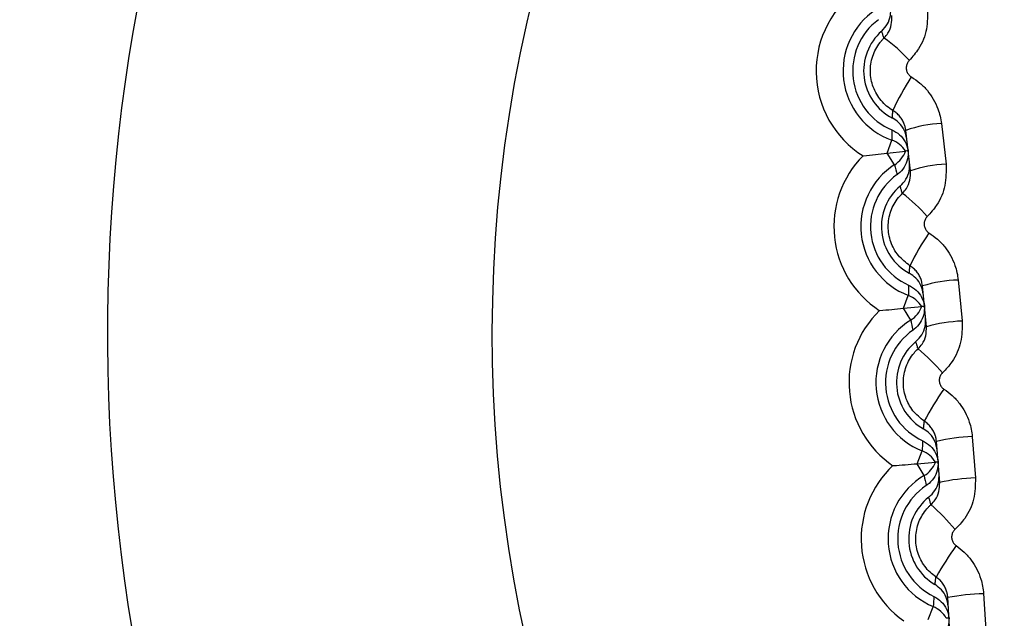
# Model space of a CAD drawing. Header units: millimetres. Extents: x -0.66 to 0.91, y -0.4 to 0.64.
# Tile 55 of 241: x 0.01368 to 0.01917, y 0.06764 to 0.07098. Entities that reach past the tile are written whole.
import ezdxf

# ---------------------------------------------------------------- set-up
doc = ezdxf.new("R2010")
doc.units = ezdxf.units.MM
doc.layers.add('FORMAT', color=7, linetype='Continuous')

msp = doc.modelspace()

# ---------------------------------------------------------------- linework, layer by layer
at = {"layer": 'FORMAT', "color": 7, "linetype": 'Continuous', "lineweight": 25}
for p, q in [((0.018822, 0.070399), (0.018848, 0.070172)), ((0.018649, 0.070135), (0.018623, 0.070361)), ((0.018519, 0.070235), (0.018545, 0.070307)), ((0.018519, 0.070235), (0.018621, 0.070246)), ((0.018561, 0.07017), (0.018519, 0.070235)), ((0.018915, 0.069527), (0.018937, 0.069298)), ((0.018738, 0.069266), (0.018716, 0.069494)), ((0.01861, 0.069369), (0.018637, 0.069441)), ((0.01861, 0.069369), (0.018712, 0.069379)), ((0.018651, 0.069303), (0.01861, 0.069369)), ((0.018994, 0.068652), (0.019012, 0.068422)), ((0.018812, 0.068396), (0.018794, 0.068625)), ((0.018686, 0.068501), (0.018715, 0.068573)), ((0.018686, 0.068501), (0.018788, 0.06851)), ((0.018725, 0.068435), (0.018686, 0.068501)), ((0.018871, 0.067525), (0.018857, 0.067755)), ((0.019057, 0.067777), (0.019071, 0.067545)), ((0.018747, 0.067633), (0.018776, 0.067704))]:
    msp.add_line(p, q, dxfattribs=at)
for centre, radius, start, end in [((0.024175, 0.069038), 0.0227043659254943, 349.829273, 105.381256), ((0.024171, 0.069227), 0.0150000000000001, 102.347616, 247.039363), ((0.024171, 0.069227), 0.0147499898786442, 110.426812, 246.627288), ((0.024171, 0.069227), 0.0144499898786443, 110.426812, 246.112196), ((0.024171, 0.069227), 0.0100000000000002, 127.844358, 234.517539), ((0.024171, 0.069227), 0.0078554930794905, 141.149358, 223.740717), ((0.018684, 0.070693), 0.0005606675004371, 123.76807, 237.740784), ((0.018684, 0.070693), 0.0004106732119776, 123.76807, 250.23193), ((0.018684, 0.070693), 0.0003569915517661, 126.797747, 247.202253), ((0.018684, 0.070693), 0.0002959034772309, 131.313303, 242.686697), ((0.018033, 0.070205), 0.0008187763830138, 41.841089, 55.075099), ((0.019776, 0.069923), 0.0013421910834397, 146.724073, 155.871856), ((0.018849, 0.069731), 0.0006692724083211, 92.306535, 109.699026), ((0.021097, 0.07031), 0.0025520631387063, 178.788316, 180.076542), ((0.018494, 0.070166), 0.0001499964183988, 32.423681, 70.234361), ((0.01848, 0.070296), 0.0001499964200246, 302.765639, 340.57632), ((0.018783, 0.069825), 0.0005606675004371, 135.259216, 236.740784), ((0.018783, 0.069825), 0.0004106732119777, 122.76807, 249.23193), ((0.021046, 0.07074), 0.0025497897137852, 192.924699, 194.213771), ((0.018874, 0.069479), 0.0006939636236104, 92.203315, 108.957458), ((0.018783, 0.069825), 0.0003569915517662, 125.797747, 246.202253), ((0.018783, 0.069825), 0.0002959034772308, 130.313303, 241.686697), ((0.018012, 0.069237), 0.000973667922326, 41.35813, 52.559514), ((0.019991, 0.068952), 0.0014952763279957, 145.936791, 154.064665), ((0.018941, 0.06875), 0.0007767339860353, 91.915908, 106.838718), ((0.021189, 0.069399), 0.0025520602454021, 177.788434, 179.076661), ((0.018584, 0.0693), 0.0001499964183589, 31.423681, 69.234361), ((0.018867, 0.068954), 0.0005606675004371, 134.259216, 235.740784), ((0.018572, 0.069431), 0.0001499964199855, 301.765639, 339.57632), ((0.018867, 0.068954), 0.0004106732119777, 121.76807, 248.23193), ((0.021145, 0.06983), 0.0025497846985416, 191.924582, 193.213656), ((0.018963, 0.068486), 0.0008115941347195, 91.815968, 106.083428), ((0.018867, 0.068954), 0.0003569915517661, 124.797747, 245.202253), ((0.024171, 0.069227), 0.0147499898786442, 180, 246.627288), ((0.018867, 0.068954), 0.0002959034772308, 129.313303, 240.686697), ((0.017927, 0.068229), 0.0011911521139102, 40.861588, 50.081844), ((0.020243, 0.067939), 0.0017148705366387, 145.1783, 152.194101), ((0.021265, 0.068487), 0.0025520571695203, 176.788552, 178.076781), ((0.019019, 0.067722), 0.0009310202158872, 91.539427, 103.944475), ((0.018659, 0.068434), 0.0001499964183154, 30.423681, 68.234361), ((0.018935, 0.068083), 0.0005606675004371, 133.259216, 234.740784), ((0.018649, 0.068564), 0.0001499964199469, 300.765639, 338.57632), ((0.018935, 0.068083), 0.0004106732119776, 120.76807, 247.23193), ((0.021229, 0.068919), 0.0025497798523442, 190.924465, 192.213541), ((0.019036, 0.067439), 0.0009833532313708, 91.44241, 103.177411), ((0.018935, 0.068083), 0.0003569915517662, 123.797747, 244.202253), ((0.018935, 0.068083), 0.0002959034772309, 128.313303, 239.686697), ((0.017742, 0.067153), 0.0015163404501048, 40.349167, 47.645946), ((0.020571, 0.066853), 0.0020492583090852, 144.448151, 150.260832), ((0.021325, 0.067574), 0.0025520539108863, 175.78867, 177.0769), ((0.019081, 0.066607), 0.001169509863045, 91.175117, 101.021454), ((0.018718, 0.067566), 0.0001499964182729, 29.423681, 67.234361)]:
    msp.add_arc(centre, radius, start, end, dxfattribs=at)
for points, knots in [([(0.0183191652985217, 0.0543452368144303), (0.0182578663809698, 0.0543641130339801), (0.0173395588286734, 0.0546468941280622), (0.0157078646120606, 0.0555868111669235), (0.0135308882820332, 0.0571683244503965), (0.011664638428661, 0.0591306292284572), (0.0101560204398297, 0.0613720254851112), (0.0090377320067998, 0.0638347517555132), (0.0083573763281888, 0.066452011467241), (0.0081168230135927, 0.0691463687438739), (0.0083415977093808, 0.0718422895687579), (0.0090068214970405, 0.0744652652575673), (0.0101123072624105, 0.0769350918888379), (0.0116083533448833, 0.0791915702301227), (0.0134720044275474, 0.0811500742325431), (0.0156469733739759, 0.0828246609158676), (0.0173077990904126, 0.0835992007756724), (0.0181527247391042, 0.0839932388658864)], [0, 0, 0, 0, 0.0050637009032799, 0.0758583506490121, 0.146682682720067, 0.217507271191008, 0.2883739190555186, 0.3592408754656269, 0.4301384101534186, 0.5010359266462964, 0.5719575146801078, 0.6428789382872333, 0.713815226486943, 0.7847514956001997, 0.855660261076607, 0.9265688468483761, 1, 1, 1, 1]), ([(0.0190514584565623, 0.0833832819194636), (0.0188206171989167, 0.0832957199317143), (0.0178112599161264, 0.082912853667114), (0.0160876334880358, 0.0820070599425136), (0.0140668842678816, 0.0804802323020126), (0.0123165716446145, 0.0786155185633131), (0.0109162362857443, 0.076503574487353), (0.0098807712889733, 0.0741647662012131), (0.009258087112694, 0.071707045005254), (0.009055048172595, 0.0691560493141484), (0.009281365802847, 0.066629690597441), (0.009934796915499, 0.0641542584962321), (0.010985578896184, 0.0618454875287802), (0.0124214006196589, 0.0597241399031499), (0.0141807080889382, 0.05790105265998), (0.016157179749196, 0.056401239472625), (0.0176169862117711, 0.0557242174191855), (0.0183191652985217, 0.0553985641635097)], [0, 0, 0, 0, 0.020577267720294, 0.08997444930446, 0.1613838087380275, 0.230790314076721, 0.3022069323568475, 0.3716611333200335, 0.4431271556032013, 0.5126220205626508, 0.584131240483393, 0.6536421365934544, 0.7251696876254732, 0.7946642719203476, 0.866176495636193, 0.9356297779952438, 1, 1, 1, 1]), ([(0.0184886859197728, 0.0709156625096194), (0.0185002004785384, 0.0709280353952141), (0.0185232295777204, 0.0709527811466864), (0.0185402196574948, 0.0710003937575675), (0.0185389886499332, 0.0710324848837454), (0.0185384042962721, 0.0710477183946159)], [0, 0, 0, 0, 0.3443935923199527, 0.6887866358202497, 1, 1, 1, 1]), ([(0.01874267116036, 0.0710450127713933), (0.0187437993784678, 0.0710052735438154), (0.0187460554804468, 0.0709258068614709), (0.0187049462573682, 0.0708232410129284), (0.0186609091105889, 0.0707722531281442), (0.0186427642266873, 0.0707512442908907)], [0, 0, 0, 0, 0.3703319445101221, 0.7405541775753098, 1, 1, 1, 1]), ([(0.0185015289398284, 0.0708763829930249), (0.01850930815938, 0.0708853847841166), (0.0185282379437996, 0.0709072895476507), (0.0185457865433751, 0.0709511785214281), (0.0185448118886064, 0.0709851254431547), (0.0185443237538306, 0.0710021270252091)], [0, 0, 0, 0, 0.2582968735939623, 0.6285340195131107, 1, 1, 1, 1]), ([(0.0185015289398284, 0.0708763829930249), (0.0185011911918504, 0.0708773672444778), (0.0184987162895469, 0.0708845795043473), (0.018495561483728, 0.0708940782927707), (0.0184916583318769, 0.0709061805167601), (0.018489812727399, 0.0709120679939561), (0.0184886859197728, 0.0709156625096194)], [0, 0, 0, 0, 0.0749546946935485, 0.5492425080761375, 0.7247964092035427, 1, 1, 1, 1]), ([(0.0185512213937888, 0.0704717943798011), (0.0185392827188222, 0.0704797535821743), (0.0185150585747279, 0.0704959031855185), (0.018484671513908, 0.0705272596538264), (0.0184594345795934, 0.0705631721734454), (0.0184408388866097, 0.0706025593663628), (0.0184289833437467, 0.0706448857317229), (0.0184244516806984, 0.0706882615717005), (0.0184273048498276, 0.0707322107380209), (0.0184374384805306, 0.0707746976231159), (0.0184547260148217, 0.0708152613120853), (0.0184736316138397, 0.0708444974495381), (0.0184900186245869, 0.070864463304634), (0.0184976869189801, 0.0708724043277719), (0.0185015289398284, 0.0708763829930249)], [0, 0, 0, 0, 0.0915390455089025, 0.1857371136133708, 0.2771630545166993, 0.3712369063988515, 0.4627958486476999, 0.5570140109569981, 0.6487500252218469, 0.7431611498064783, 0.8349585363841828, 0.9294371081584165, 0.9646461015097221, 1, 1, 1, 1]), ([(0.0186427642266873, 0.0707512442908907), (0.0186410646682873, 0.0707494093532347), (0.0186371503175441, 0.0707451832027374), (0.0186322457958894, 0.0707374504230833), (0.0186283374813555, 0.0707283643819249), (0.0186260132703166, 0.0707186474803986), (0.0186253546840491, 0.0707087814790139), (0.0186263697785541, 0.0706988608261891), (0.0186290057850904, 0.0706893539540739), (0.0186332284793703, 0.0706803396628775), (0.0186388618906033, 0.0706722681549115), (0.0186457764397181, 0.0706650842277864), (0.0186512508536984, 0.0706614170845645), (0.0186540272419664, 0.0706595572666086)], [0, 0, 0, 0, 0.0704805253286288, 0.1623277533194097, 0.2568436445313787, 0.3487229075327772, 0.4432528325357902, 0.5349304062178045, 0.6292402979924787, 0.7206494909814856, 0.8146869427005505, 0.9060171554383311, 1, 1, 1, 1]), ([(0.0186540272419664, 0.0706595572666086), (0.0186701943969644, 0.0706487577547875), (0.0187029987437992, 0.0706268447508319), (0.0187441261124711, 0.0705843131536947), (0.0187783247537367, 0.0705356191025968), (0.0188010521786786, 0.0704871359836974), (0.0188154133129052, 0.0704411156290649), (0.0188196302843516, 0.0704132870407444), (0.0188217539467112, 0.0703992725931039)], [0, 0, 0, 0, 0.1814325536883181, 0.3681399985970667, 0.5497312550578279, 0.7365578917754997, 0.8673308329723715, 1, 1, 1, 1]), ([(0.0185482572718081, 0.0704304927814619), (0.0185483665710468, 0.0704323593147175), (0.0185489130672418, 0.0704416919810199), (0.0185497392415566, 0.0704536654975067), (0.0185506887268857, 0.0704655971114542), (0.0185510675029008, 0.0704700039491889), (0.0185512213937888, 0.0704717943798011)], [0, 0, 0, 0, 0.1363904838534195, 0.6819524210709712, 0.8707821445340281, 1, 1, 1, 1]), ([(0.0186230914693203, 0.070360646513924), (0.0186221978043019, 0.0703665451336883), (0.0186203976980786, 0.0703784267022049), (0.0186143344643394, 0.0703978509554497), (0.0186046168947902, 0.0704186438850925), (0.0185901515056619, 0.0704392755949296), (0.0185724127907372, 0.0704576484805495), (0.0185583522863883, 0.0704670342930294), (0.0185512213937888, 0.0704717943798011)], [0, 0, 0, 0, 0.1310181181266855, 0.2639093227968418, 0.4456246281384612, 0.6325231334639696, 0.8136312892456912, 1, 1, 1, 1]), ([(0.0186284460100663, 0.0703143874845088), (0.0186248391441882, 0.0703309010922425), (0.0186176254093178, 0.0703639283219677), (0.0185881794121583, 0.0704050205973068), (0.0185611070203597, 0.0704222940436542), (0.0185482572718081, 0.0704304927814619)], [0, 0, 0, 0, 0.3444151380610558, 0.6888305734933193, 1, 1, 1, 1]), ([(0.0185457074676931, 0.0703642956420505), (0.0185606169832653, 0.0703562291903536), (0.0185904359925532, 0.0703400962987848), (0.0186217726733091, 0.0702988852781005), (0.0186332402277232, 0.0702659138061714), (0.0186358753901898, 0.0702486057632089), (0.0186359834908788, 0.0702478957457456)], [0, 0, 0, 0, 0.3286434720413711, 0.657286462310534, 0.9859410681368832, 1, 1, 1, 1]), ([(0.0183847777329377, 0.0702192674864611), (0.0183855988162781, 0.0702193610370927), (0.0184308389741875, 0.0702245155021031), (0.0184753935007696, 0.0702295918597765), (0.018519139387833, 0.0702345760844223)], [0, 0, 0, 0, 0.0181494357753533, 1, 1, 1, 1]), ([(0.0186359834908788, 0.0702478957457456), (0.0186358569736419, 0.0702326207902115), (0.0186355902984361, 0.0702004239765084), (0.018615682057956, 0.0701545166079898), (0.0185914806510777, 0.0701270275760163), (0.0185761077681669, 0.0701155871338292), (0.0185742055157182, 0.0701141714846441)], [0, 0, 0, 0, 0.2965558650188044, 0.6250855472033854, 0.9536077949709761, 1, 1, 1, 1]), ([(0.0186359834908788, 0.0702478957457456), (0.0186359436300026, 0.0702478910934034), (0.0186357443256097, 0.0702478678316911), (0.0186339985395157, 0.0702476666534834), (0.0186267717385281, 0.070246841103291), (0.0186210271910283, 0.0702461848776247)], [0, 0, 0, 0, 0.0487752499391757, 0.2438762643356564, 1, 1, 1, 1]), ([(0.0185915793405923, 0.0700502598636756), (0.0186033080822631, 0.0700624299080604), (0.018626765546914, 0.0700867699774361), (0.0186445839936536, 0.0701340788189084), (0.0186439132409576, 0.0701661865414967), (0.0186435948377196, 0.0701814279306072)], [0, 0, 0, 0, 0.3443935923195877, 0.6887866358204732, 1, 1, 1, 1]), ([(0.0188475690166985, 0.0701720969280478), (0.0188480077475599, 0.0701323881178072), (0.0188488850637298, 0.0700529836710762), (0.0188060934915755, 0.0699512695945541), (0.0187612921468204, 0.0699011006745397), (0.0187428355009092, 0.0698804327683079)], [0, 0, 0, 0, 0.3703678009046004, 0.740612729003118, 1, 1, 1, 1]), ([(0.0186039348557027, 0.0700101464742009), (0.0186118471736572, 0.0700189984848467), (0.0186310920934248, 0.0700405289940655), (0.0186493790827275, 0.0700840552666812), (0.0186489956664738, 0.0701179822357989), (0.0186488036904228, 0.0701349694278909)], [0, 0, 0, 0, 0.2584944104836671, 0.6287290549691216, 1, 1, 1, 1]), ([(0.018646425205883, 0.0696060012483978), (0.0186233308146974, 0.0696237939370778), (0.0185771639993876, 0.0696593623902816), (0.0185352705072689, 0.0697379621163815), (0.0185201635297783, 0.0698246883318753), (0.0185352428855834, 0.0699117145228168), (0.0185688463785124, 0.0699735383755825), (0.0185964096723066, 0.070002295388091), (0.0186039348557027, 0.0700101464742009)], [0, 0, 0, 0, 0.185909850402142, 0.3716428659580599, 0.5575766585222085, 0.7437716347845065, 0.9300458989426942, 1, 1, 1, 1]), ([(0.0186039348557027, 0.0700101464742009), (0.018603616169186, 0.0700111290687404), (0.0186012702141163, 0.0700183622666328), (0.0185982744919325, 0.0700279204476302), (0.0185945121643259, 0.0700403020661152), (0.0185927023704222, 0.0700464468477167), (0.0185915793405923, 0.0700502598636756)], [0, 0, 0, 0, 0.0732478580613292, 0.5392012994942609, 0.7140609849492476, 1, 1, 1, 1]), ([(0.0187428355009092, 0.0698804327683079), (0.01874114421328, 0.0698786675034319), (0.0187372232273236, 0.0698745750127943), (0.0187322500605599, 0.0698670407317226), (0.0187282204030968, 0.0698581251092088), (0.0187257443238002, 0.0698485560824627), (0.0187249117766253, 0.0698388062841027), (0.0187257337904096, 0.0698289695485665), (0.0187281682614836, 0.0698195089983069), (0.0187321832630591, 0.0698105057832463), (0.0187376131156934, 0.0698024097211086), (0.0187443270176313, 0.0697951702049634), (0.0187496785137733, 0.0697914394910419), (0.0187523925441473, 0.0697895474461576)], [0, 0, 0, 0, 0.0696741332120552, 0.161528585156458, 0.256049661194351, 0.347950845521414, 0.4425042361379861, 0.5342642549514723, 0.6286625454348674, 0.7202136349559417, 0.814400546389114, 0.9058725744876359, 1, 1, 1, 1]), ([(0.0187523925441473, 0.0697895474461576), (0.0187683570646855, 0.0697784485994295), (0.0188007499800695, 0.0697559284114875), (0.0188410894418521, 0.0697126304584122), (0.0188743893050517, 0.0696632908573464), (0.0188961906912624, 0.0696144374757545), (0.0189096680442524, 0.0695682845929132), (0.0189133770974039, 0.0695405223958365), (0.0189152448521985, 0.0695265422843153)], [0, 0, 0, 0, 0.1816956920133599, 0.3686708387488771, 0.5505252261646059, 0.7376276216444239, 0.8678780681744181, 1, 1, 1, 1]), ([(0.0186426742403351, 0.0695641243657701), (0.0186428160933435, 0.0695659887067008), (0.0186435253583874, 0.0695753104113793), (0.0186445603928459, 0.0695872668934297), (0.0186457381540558, 0.069599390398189), (0.0186462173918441, 0.0696040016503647), (0.018646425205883, 0.0696060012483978)], [0, 0, 0, 0, 0.1343417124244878, 0.6717085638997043, 0.8576415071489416, 1, 1, 1, 1]), ([(0.0187208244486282, 0.0694466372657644), (0.0187175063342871, 0.0694632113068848), (0.0187108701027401, 0.0694963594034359), (0.0186821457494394, 0.0695379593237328), (0.0186553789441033, 0.0695557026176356), (0.0186426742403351, 0.0695641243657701)], [0, 0, 0, 0, 0.3444151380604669, 0.6888305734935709, 1, 1, 1, 1]), ([(0.0187162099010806, 0.0694936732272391), (0.0187154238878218, 0.0694995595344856), (0.0187138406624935, 0.0695114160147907), (0.0187081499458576, 0.0695309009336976), (0.0186988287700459, 0.0695518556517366), (0.0186847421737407, 0.0695727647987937), (0.0186673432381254, 0.0695914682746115), (0.0186534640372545, 0.0696011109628), (0.018646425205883, 0.0696060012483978)], [0, 0, 0, 0, 0.1303823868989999, 0.2626224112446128, 0.4445544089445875, 0.6316996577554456, 0.8132166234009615, 1, 1, 1, 1]), ([(0.0186389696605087, 0.0694979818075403), (0.0186537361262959, 0.0694896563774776), (0.0186832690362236, 0.0694730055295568), (0.0187138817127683, 0.0694312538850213), (0.0187247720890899, 0.0693980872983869), (0.0187271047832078, 0.0693807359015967), (0.0187272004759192, 0.0693800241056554)], [0, 0, 0, 0, 0.328643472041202, 0.6572864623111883, 0.98594106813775, 1, 1, 1, 1]), ([(0.0184755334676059, 0.0693557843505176), (0.0184763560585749, 0.0693558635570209), (0.0185216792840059, 0.0693602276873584), (0.0185663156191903, 0.0693645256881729), (0.018610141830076, 0.0693687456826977)], [0, 0, 0, 0, 0.0181494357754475, 1, 1, 1, 1]), ([(0.0187272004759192, 0.0693800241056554), (0.0187268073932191, 0.0693647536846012), (0.0187259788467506, 0.0693325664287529), (0.0187052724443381, 0.0692870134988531), (0.0186805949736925, 0.0692599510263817), (0.0186650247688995, 0.0692487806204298), (0.0186630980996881, 0.0692473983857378)], [0, 0, 0, 0, 0.2965558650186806, 0.6250855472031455, 0.9536077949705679, 1, 1, 1, 1]), ([(0.0187272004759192, 0.0693800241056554), (0.0187271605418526, 0.0693800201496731), (0.0187269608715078, 0.0693800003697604), (0.0187252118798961, 0.0693798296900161), (0.018717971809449, 0.069379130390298), (0.0187122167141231, 0.0693785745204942)], [0, 0, 0, 0, 0.048775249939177, 0.2438762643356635, 1, 1, 1, 1]), ([(0.0186793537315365, 0.0691831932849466), (0.0186912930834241, 0.0691951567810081), (0.0187151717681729, 0.0692190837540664), (0.0187338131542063, 0.0692660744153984), (0.0187337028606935, 0.0692981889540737), (0.0187336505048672, 0.0693134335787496)], [0, 0, 0, 0, 0.3443935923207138, 0.6887866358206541, 0.9999999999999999, 0.9999999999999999, 0.9999999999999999, 0.9999999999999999]), ([(0.0189372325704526, 0.0692975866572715), (0.0189369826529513, 0.069257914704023), (0.0189364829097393, 0.0691785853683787), (0.018892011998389, 0.0690777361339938), (0.0188464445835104, 0.0690283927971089), (0.0188276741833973, 0.0690080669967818)], [0, 0, 0, 0, 0.3703921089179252, 0.7406481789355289, 1, 1, 1, 1]), ([(0.0186911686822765, 0.0691423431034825), (0.0186992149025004, 0.0691510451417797), (0.018718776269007, 0.0691722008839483), (0.0187377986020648, 0.0692153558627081), (0.0187380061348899, 0.0692492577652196), (0.0187381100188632, 0.0692662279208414)], [0, 0, 0, 0, 0.2586989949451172, 0.6289295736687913, 1, 1, 1, 1]), ([(0.0186911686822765, 0.0691423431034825), (0.0186908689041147, 0.0691433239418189), (0.0186886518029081, 0.0691505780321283), (0.0186859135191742, 0.0691598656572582), (0.018682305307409, 0.0691724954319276), (0.018680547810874, 0.0691788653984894), (0.0186793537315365, 0.0691831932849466)], [0, 0, 0, 0, 0.0717736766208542, 0.5308242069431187, 0.6812323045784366, 1, 1, 1, 1]), ([(0.0187265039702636, 0.0687385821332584), (0.0187037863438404, 0.0687567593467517), (0.0186583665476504, 0.0687931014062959), (0.0186180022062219, 0.0688723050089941), (0.0186045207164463, 0.0689591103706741), (0.018621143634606, 0.0690456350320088), (0.018655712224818, 0.0691065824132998), (0.0186836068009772, 0.0691347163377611), (0.0186911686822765, 0.0691423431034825)], [0, 0, 0, 0, 0.1860822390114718, 0.3720378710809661, 0.5581307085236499, 0.7443979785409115, 0.9307093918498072, 1, 1, 1, 1]), ([(0.0188276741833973, 0.0690080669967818), (0.01882598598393, 0.0690063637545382), (0.0188220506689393, 0.0690023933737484), (0.0188170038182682, 0.0689950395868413), (0.0188128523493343, 0.0689862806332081), (0.0188102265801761, 0.0689768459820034), (0.0188092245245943, 0.068967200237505), (0.0188098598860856, 0.0689574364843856), (0.0188121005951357, 0.0689480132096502), (0.0188159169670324, 0.0689390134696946), (0.0188211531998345, 0.0689308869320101), (0.0188276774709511, 0.0689235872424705), (0.0188329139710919, 0.0689197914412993), (0.0188355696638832, 0.0689178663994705)], [0, 0, 0, 0, 0.0690136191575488, 0.1608757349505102, 0.2554026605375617, 0.3473206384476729, 0.4418918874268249, 0.5337180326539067, 0.628187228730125, 0.7198549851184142, 0.8141648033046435, 0.9057536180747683, 1, 1, 1, 1]), ([(0.0188355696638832, 0.0689178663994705), (0.0188513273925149, 0.0689064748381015), (0.0188833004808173, 0.0688833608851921), (0.0189228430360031, 0.0688393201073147), (0.01895523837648, 0.068789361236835), (0.0189761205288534, 0.0687401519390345), (0.0189887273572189, 0.068693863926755), (0.0189919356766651, 0.0686661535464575), (0.0189935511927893, 0.0686522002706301)], [0, 0, 0, 0, 0.181912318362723, 0.3691076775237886, 0.5511782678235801, 0.738507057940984, 0.8683279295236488, 1, 1, 1, 1]), ([(0.0187219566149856, 0.068696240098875), (0.0187221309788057, 0.068698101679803), (0.0187230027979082, 0.0687074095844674), (0.0187242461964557, 0.0687193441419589), (0.0187256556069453, 0.068731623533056), (0.0187262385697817, 0.0687364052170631), (0.0187265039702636, 0.0687385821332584)], [0, 0, 0, 0, 0.1326491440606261, 0.6632457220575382, 0.8466887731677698, 1, 1, 1, 1]), ([(0.0187980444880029, 0.0685774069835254), (0.0187950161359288, 0.0685940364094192), (0.0187889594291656, 0.0686272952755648), (0.0187609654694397, 0.0686693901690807), (0.0187345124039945, 0.0686875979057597), (0.0187219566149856, 0.068696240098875)], [0, 0, 0, 0, 0.3444151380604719, 0.6888305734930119, 1, 1, 1, 1]), ([(0.0187942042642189, 0.0686250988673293), (0.0187935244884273, 0.0686309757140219), (0.0187921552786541, 0.0686428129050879), (0.0187868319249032, 0.0686623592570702), (0.0187779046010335, 0.0686834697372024), (0.0187641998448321, 0.0687046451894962), (0.0187471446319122, 0.0687236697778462), (0.0187334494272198, 0.0687335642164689), (0.0187265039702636, 0.0687385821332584)], [0, 0, 0, 0, 0.1298646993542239, 0.2615745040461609, 0.443682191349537, 0.6310291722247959, 0.8128782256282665, 1, 1, 1, 1]), ([(0.0187170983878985, 0.0686301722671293), (0.0187317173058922, 0.0686215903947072), (0.0187609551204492, 0.0686044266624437), (0.0187908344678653, 0.0685621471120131), (0.0188011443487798, 0.0685287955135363), (0.0188031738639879, 0.068511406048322), (0.0188032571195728, 0.0685106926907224)], [0, 0, 0, 0, 0.3286434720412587, 0.6572864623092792, 0.9859410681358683, 1, 1, 1, 1]), ([(0.0185512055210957, 0.06849084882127), (0.0185520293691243, 0.0684909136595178), (0.0185974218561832, 0.0684944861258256), (0.0186421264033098, 0.068498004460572), (0.0186860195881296, 0.0685014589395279)], [0, 0, 0, 0, 0.0181494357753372, 1, 1, 1, 1]), ([(0.0188032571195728, 0.0685106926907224), (0.0188025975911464, 0.0684954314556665), (0.0188012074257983, 0.0684632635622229), (0.0187797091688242, 0.0684180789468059), (0.0187545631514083, 0.0683914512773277), (0.018738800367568, 0.0683805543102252), (0.018736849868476, 0.0683792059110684)], [0, 0, 0, 0, 0.2965558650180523, 0.6250855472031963, 0.9536077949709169, 1, 1, 1, 1]), ([(0.0188032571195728, 0.0685106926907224), (0.0188032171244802, 0.0685106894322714), (0.0188030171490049, 0.0685106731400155), (0.0188012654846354, 0.0685105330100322), (0.0187940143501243, 0.0685099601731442), (0.01878825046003, 0.0685095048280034)], [0, 0, 0, 0, 0.0487752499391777, 0.2438762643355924, 1, 1, 1, 1]), ([(0.0187519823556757, 0.0683147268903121), (0.0187641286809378, 0.0683264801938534), (0.018788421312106, 0.0683499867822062), (0.0188078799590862, 0.0683966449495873), (0.0188083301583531, 0.0684287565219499), (0.0188085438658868, 0.0684439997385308)], [0, 0, 0, 0, 0.3443935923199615, 0.6887866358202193, 1, 1, 1, 1]), ([(0.0190116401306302, 0.0684217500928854), (0.0190107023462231, 0.0683821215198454), (0.0190088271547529, 0.0683028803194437), (0.0189626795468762, 0.0682029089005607), (0.018916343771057, 0.0681543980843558), (0.0188972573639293, 0.0681344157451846)], [0, 0, 0, 0, 0.3704045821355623, 0.7406601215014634, 1, 1, 1, 1]), ([(0.0187632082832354, 0.0682732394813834), (0.0187713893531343, 0.068281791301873), (0.0187912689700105, 0.0683025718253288), (0.0188110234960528, 0.0683453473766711), (0.0188118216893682, 0.0683792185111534), (0.0188122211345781, 0.0683961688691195)], [0, 0, 0, 0, 0.2589059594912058, 0.6291293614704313, 1, 1, 1, 1]), ([(0.0187632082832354, 0.0682732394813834), (0.0187629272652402, 0.0682742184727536), (0.0187608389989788, 0.0682814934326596), (0.0187582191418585, 0.068290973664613), (0.0187547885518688, 0.0683038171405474), (0.0187531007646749, 0.0683103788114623), (0.0187519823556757, 0.0683147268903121)], [0, 0, 0, 0, 0.0705144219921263, 0.5239980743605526, 0.6845782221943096, 1, 1, 1, 1]), ([(0.0187914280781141, 0.0678698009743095), (0.0187800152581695, 0.0678783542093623), (0.0187568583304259, 0.0678957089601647), (0.0187284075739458, 0.0679285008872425), (0.018705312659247, 0.0679655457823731), (0.0186890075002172, 0.0680056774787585), (0.0186795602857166, 0.0680483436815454), (0.018677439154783, 0.0680916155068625), (0.0186826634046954, 0.0681350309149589), (0.0186950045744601, 0.0681765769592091), (0.0187143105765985, 0.0682158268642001), (0.0187345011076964, 0.0682436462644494), (0.018751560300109, 0.0682623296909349), (0.0187593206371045, 0.0682695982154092), (0.0187632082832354, 0.0682732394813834)], [0, 0, 0, 0, 0.0917959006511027, 0.1862564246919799, 0.2780115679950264, 0.3724273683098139, 0.4642236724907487, 0.5586841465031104, 0.6505316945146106, 0.7450480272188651, 0.8369053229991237, 0.9314324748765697, 0.9656501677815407, 1, 1, 1, 1]), ([(0.0188972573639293, 0.0681344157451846), (0.0188955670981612, 0.0681327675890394), (0.0188916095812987, 0.0681289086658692), (0.0188864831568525, 0.0681217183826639), (0.0188822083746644, 0.0681131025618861), (0.0188794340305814, 0.0681037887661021), (0.0188782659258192, 0.0680942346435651), (0.0188787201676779, 0.0680845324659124), (0.0188807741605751, 0.0680751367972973), (0.0188844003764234, 0.0680661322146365), (0.018889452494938, 0.0680579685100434), (0.0188957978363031, 0.0680506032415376), (0.018900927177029, 0.0680467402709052), (0.0189035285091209, 0.0680447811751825)], [0, 0, 0, 0, 0.068489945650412, 0.1603594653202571, 0.2548922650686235, 0.3468225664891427, 0.4414068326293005, 0.5332842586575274, 0.6278084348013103, 0.7195690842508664, 0.8139767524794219, 0.9056587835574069, 1, 1, 1, 1]), ([(0.0189035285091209, 0.0680447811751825), (0.0189190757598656, 0.0680331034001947), (0.0189506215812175, 0.06800940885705), (0.0189893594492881, 0.0679646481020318), (0.0190208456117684, 0.0679140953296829), (0.0190408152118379, 0.067864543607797), (0.0190525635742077, 0.0678181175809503), (0.0190552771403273, 0.0677904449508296), (0.0190566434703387, 0.0677765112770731)], [0, 0, 0, 0, 0.1820844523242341, 0.3694546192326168, 0.5516965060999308, 0.7392043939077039, 0.8686846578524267, 1, 1, 1, 1]), ([(0.01878608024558, 0.0678271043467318), (0.0187862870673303, 0.0678289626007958), (0.0187873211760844, 0.0678382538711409), (0.0187887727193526, 0.0678501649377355), (0.0187904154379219, 0.0678625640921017), (0.0187911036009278, 0.0678674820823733), (0.0187914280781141, 0.0678698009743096)], [0, 0, 0, 0, 0.1312896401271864, 0.6564482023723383, 0.8380111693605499, 1, 1, 1, 1]), ([(0.0188570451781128, 0.0677551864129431), (0.0188568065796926, 0.0677581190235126), (0.0188560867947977, 0.0677669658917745), (0.0188538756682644, 0.0677786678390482), (0.0188503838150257, 0.0677912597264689), (0.0188465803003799, 0.0678019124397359), (0.0188413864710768, 0.0678133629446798), (0.0188351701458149, 0.0678244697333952), (0.0188280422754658, 0.0678349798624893), (0.0188201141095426, 0.0678447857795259), (0.0188114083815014, 0.0678538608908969), (0.0188018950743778, 0.0678623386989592), (0.0187949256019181, 0.0678673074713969), (0.0187914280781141, 0.0678698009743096)], [0, 0, 0, 0, 0.0645998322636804, 0.1948796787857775, 0.2606266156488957, 0.351449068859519, 0.442898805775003, 0.5363281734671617, 0.6304423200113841, 0.7211947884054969, 0.8125762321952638, 0.9059442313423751, 0.9999999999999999, 0.9999999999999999, 0.9999999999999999, 0.9999999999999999]), ([(0.0188600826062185, 0.0677069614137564), (0.0188573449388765, 0.0677236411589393), (0.0188518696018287, 0.0677570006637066), (0.0188246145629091, 0.0677995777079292), (0.0187984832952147, 0.0678182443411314), (0.01878608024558, 0.0678271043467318)], [0, 0, 0, 0, 0.3444151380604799, 0.6888305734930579, 1, 1, 1, 1]), ([(0.0187800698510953, 0.0677611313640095), (0.0187945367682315, 0.0677522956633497), (0.0188234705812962, 0.0677346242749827), (0.018852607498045, 0.0676918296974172), (0.0188623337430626, 0.0676583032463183), (0.0188640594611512, 0.0676408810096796), (0.0188641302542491, 0.0676401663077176)], [0, 0, 0, 0, 0.3286434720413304, 0.6572864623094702, 0.9859410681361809, 1, 1, 1, 1]), ([(0.0188641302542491, 0.0676401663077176), (0.0188632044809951, 0.0676249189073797), (0.0188612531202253, 0.0675927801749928), (0.0188389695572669, 0.06754797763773), (0.018813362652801, 0.0675217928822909), (0.0187974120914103, 0.0675111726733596), (0.0187954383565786, 0.0675098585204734)], [0, 0, 0, 0, 0.2965558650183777, 0.6250855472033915, 0.9536077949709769, 1, 1, 1, 1]), ([(0.0188641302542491, 0.0676401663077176), (0.0188640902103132, 0.0676401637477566), (0.0188638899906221, 0.0676401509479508), (0.0188621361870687, 0.0676400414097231), (0.0188548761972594, 0.0676395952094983), (0.0188491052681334, 0.0676392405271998)], [0, 0, 0, 0, 0.0487752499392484, 0.2438762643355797, 1, 1, 1, 1])]:
    msp.add_open_spline(points, degree=3, knots=knots, dxfattribs=at)

doc.saveas('drawing.dxf')
